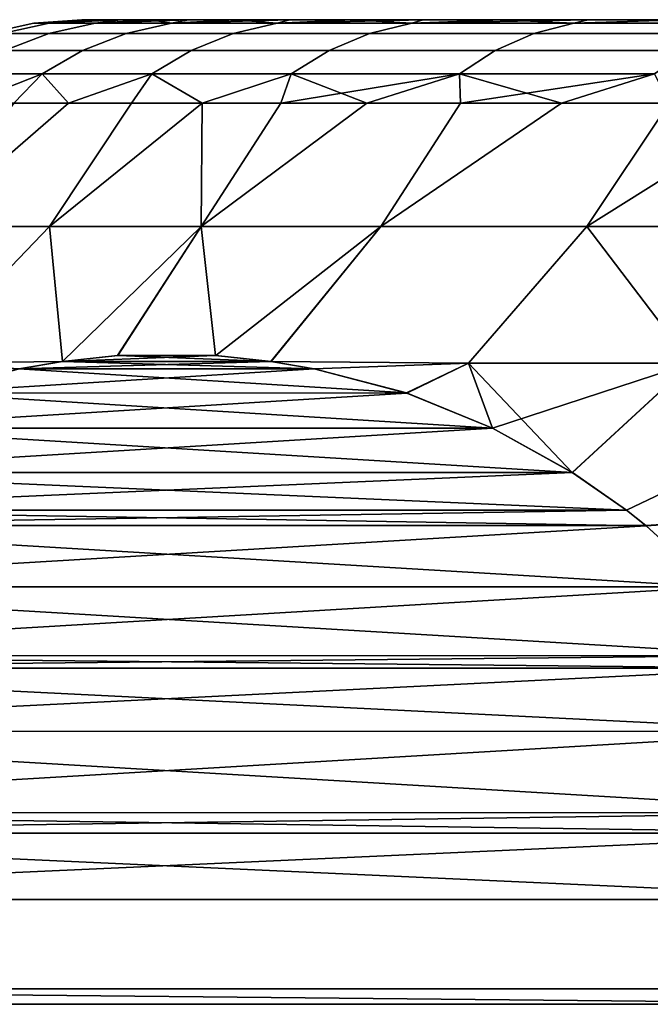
# Model space of a CAD drawing. Header units: metres. Extents: x -109 to 109, y -100 to 76.
# Tile 170 of 256: x -87.33 to -85.44, y 15.05 to 18. Entities that reach past the tile are written whole.
import ezdxf

# ---------------------------------------------------------------- set-up
doc = ezdxf.new("R2010")
doc.units = ezdxf.units.M
doc.layers.add('solid_21062310', color=7, linetype='CONTINUOUS')

msp = doc.modelspace()

# ---------------------------------------------------------------- linework, layer by layer
at = {"layer": 'solid_21062310'}
for points in [[(-87.289368, 17.989634), (-87.24334, 17.989634, -0.995517), (-87.383926, 17.958586, -1.008545), (-87.430557, 17.958586)], [(-87.24334, 17.989634, 0.995517), (-87.289368, 17.989634), (-87.430557, 17.958586), (-87.383926, 17.958586, 1.008545)], [(-87.24334, 17.989634, -0.995517), (-87.105659, 17.989634, -1.982541), (-87.244446, 17.958586, -2.008485), (-87.383926, 17.958586, -1.008545)], [(-87.105659, 17.989634, 1.982541), (-87.24334, 17.989634, 0.995517), (-87.383926, 17.958586, 1.008545), (-87.244446, 17.958586, 2.008485)], [(-87.289368, 17.989634), (-87.145752, 18, -0.000004), (-87.132782, 18, 0.521033), (-87.132782, 18, -0.521041)], [(-87.289368, 17.989634), (-87.24334, 17.989634, 0.995517), (-87.132782, 18, 0.521033), (-87.145752, 18, -0.000004)], [(-87.289368, 17.989634), (-87.132782, 18, -0.521041), (-87.24334, 17.989634, -0.995517)], [(-87.105659, 17.989634, -1.982541), (-86.877487, 17.989634, -2.95265), (-87.01329, 17.958586, -2.991289), (-87.244446, 17.958586, -2.008485)], [(-86.877487, 17.989634, 2.95265), (-87.105659, 17.989634, 1.982541), (-87.244446, 17.958586, 2.008485), (-87.01329, 17.958586, 2.991289)], [(-87.24334, 17.989634, 0.995517), (-87.105659, 17.989634, 1.982541), (-87.030159, 18, 1.563107), (-87.094131, 18, 1.043317)], [(-87.24334, 17.989634, 0.995517), (-87.094131, 18, 1.043317), (-87.132782, 18, 0.521033)], [(-87.24334, 17.989634, -0.995517), (-87.132782, 18, -0.521041), (-87.094131, 18, -1.043324)], [(-87.24334, 17.989634, -0.995517), (-87.094131, 18, -1.043324), (-87.030159, 18, -1.563115)], [(-87.24334, 17.989634, -0.995517), (-87.030159, 18, -1.563115), (-87.105659, 17.989634, -1.982541)], [(-87.132782, 18, -0.521041), (-87.132782, 18, 0.521033), (-87.094131, 18, 1.043317)], [(-87.094131, 18, -1.043324), (-87.132782, 18, -0.521041), (-87.094131, 18, 1.043317)], [(-87.105659, 17.989634, 1.982541), (-86.941238, 18, 2.076664), (-87.030159, 18, 1.563107)], [(-86.877487, 17.989634, 2.95265), (-86.941238, 18, 2.076664), (-87.105659, 17.989634, 1.982541)], [(-87.105659, 17.989634, -1.982541), (-87.030159, 18, -1.563115), (-86.941238, 18, -2.076672)], [(-87.105659, 17.989634, -1.982541), (-86.941238, 18, -2.076672), (-86.826881, 18, -2.58517)], [(-87.105659, 17.989634, -1.982541), (-86.826881, 18, -2.58517), (-86.877487, 17.989634, -2.95265)], [(-87.094131, 18, -1.043324), (-87.094131, 18, 1.043317), (-87.030159, 18, 1.563107)], [(-87.030159, 18, -1.563115), (-87.094131, 18, -1.043324), (-87.030159, 18, 1.563107)], [(-87.030159, 18, -1.563115), (-87.030159, 18, 1.563107), (-86.941238, 18, 2.076664)], [(-86.941238, 18, -2.076672), (-87.030159, 18, -1.563115), (-86.941238, 18, 2.076664)], [(-86.877487, 17.989634, -2.95265), (-86.560783, 17.989634, -3.897569), (-86.692444, 17.958586, -3.948573), (-87.01329, 17.958586, -2.991289)], [(-86.560783, 17.989634, 3.897569), (-86.877487, 17.989634, 2.95265), (-87.01329, 17.958586, 2.991289), (-86.692444, 17.958586, 3.948573)], [(-86.941238, 18, -2.076672), (-86.941238, 18, 2.076664), (-86.826881, 18, 2.585162)], [(-86.877487, 17.989634, 2.95265), (-86.826881, 18, 2.585162), (-86.941238, 18, 2.076664)], [(-86.826881, 18, -2.58517), (-86.941238, 18, -2.076672), (-86.826881, 18, 2.585162)], [(-86.877487, 17.989634, 2.95265), (-86.687096, 18, 3.089872), (-86.826881, 18, 2.585162)], [(-86.560783, 17.989634, 3.897569), (-86.687096, 18, 3.089872), (-86.877487, 17.989634, 2.95265)], [(-86.877487, 17.989634, -2.95265), (-86.826881, 18, -2.58517), (-86.687088, 18, -3.089879)], [(-86.877487, 17.989634, -2.95265), (-86.687088, 18, -3.089879), (-86.522949, 18, -3.587205)], [(-86.877487, 17.989634, -2.95265), (-86.522949, 18, -3.587205), (-86.560783, 17.989634, -3.897569)], [(-86.826881, 18, -2.58517), (-86.826881, 18, 2.585162), (-86.687096, 18, 3.089872)], [(-86.687088, 18, -3.089879), (-86.826881, 18, -2.58517), (-86.687096, 18, 3.089872)], [(-86.560783, 17.989634, -3.897569), (-86.158241, 17.989634, -4.809234), (-86.284637, 17.958586, -4.872169), (-86.692444, 17.958586, -3.948573)], [(-86.158241, 17.989634, 4.809234), (-86.560783, 17.989634, 3.897569), (-86.692444, 17.958586, 3.948573), (-86.284637, 17.958586, 4.872169)], [(-86.687088, 18, -3.089879), (-86.687096, 18, 3.089872), (-86.522957, 18, 3.587198)], [(-86.560783, 17.989634, 3.897569), (-86.522957, 18, 3.587198), (-86.687096, 18, 3.089872)], [(-86.522949, 18, -3.587205), (-86.687088, 18, -3.089879), (-86.522957, 18, 3.587198)], [(-86.560783, 17.989634, 3.897569), (-86.335564, 18, 4.073545), (-86.522957, 18, 3.587198)], [(-86.158241, 17.989634, 4.809234), (-86.335564, 18, 4.073545), (-86.560783, 17.989634, 3.897569)], [(-86.560783, 17.989634, -3.897569), (-86.522949, 18, -3.587205), (-86.335556, 18, -4.073552)], [(-86.560783, 17.989634, -3.897569), (-86.335556, 18, -4.073552), (-86.124207, 18, -4.549977)], [(-86.560783, 17.989634, -3.897569), (-86.124207, 18, -4.549977), (-86.158241, 17.989634, -4.809234)], [(-86.522949, 18, -3.587205), (-86.522957, 18, 3.587198), (-86.335564, 18, 4.073545)], [(-86.335556, 18, -4.073552), (-86.522949, 18, -3.587205), (-86.335564, 18, 4.073545)], [(-86.335556, 18, -4.073552), (-86.335564, 18, 4.073545), (-86.124207, 18, 4.549971)], [(-86.158241, 17.989634, 4.809234), (-86.124207, 18, 4.549971), (-86.335564, 18, 4.073545)], [(-86.124207, 18, -4.549977), (-86.335556, 18, -4.073552), (-86.124207, 18, 4.549971)], [(-86.158241, 17.989634, -4.809234), (-85.673302, 17.989634, -5.679869), (-85.79335, 17.958586, -5.754197), (-86.284637, 17.958586, -4.872169)], [(-85.673302, 17.989634, 5.679869), (-86.158241, 17.989634, 4.809234), (-86.284637, 17.958586, 4.872169), (-85.79335, 17.958586, 5.754197)], [(-86.158241, 17.989634, 4.809234), (-85.888641, 18, 5.017721), (-86.124207, 18, 4.549971)], [(-85.673302, 17.989634, 5.679869), (-85.888641, 18, 5.017721), (-86.158241, 17.989634, 4.809234)], [(-86.158241, 17.989634, -4.809234), (-86.124207, 18, -4.549977), (-85.888641, 18, -5.017728)], [(-86.158241, 17.989634, -4.809234), (-85.888641, 18, -5.017728), (-85.630638, 18, -5.473486)], [(-86.158241, 17.989634, -4.809234), (-85.630638, 18, -5.473486), (-85.673302, 17.989634, -5.679869)], [(-86.124207, 18, -4.549977), (-86.124207, 18, 4.549971), (-85.888641, 18, 5.017721)], [(-85.888641, 18, -5.017728), (-86.124207, 18, -4.549977), (-85.888641, 18, 5.017721)], [(-85.888641, 18, -5.017728), (-85.888641, 18, 5.017721), (-85.630638, 18, 5.473479)], [(-85.673302, 17.989634, 5.679869), (-85.630638, 18, 5.473479), (-85.888641, 18, 5.017721)], [(-85.630638, 18, -5.473486), (-85.888641, 18, -5.017728), (-85.630638, 18, 5.473479)], [(-85.673302, 17.989634, -5.679869), (-85.1101, 17.989634, -6.502046), (-85.222771, 17.958586, -6.587133), (-85.79335, 17.958586, -5.754197)], [(-85.1101, 17.989634, 6.502046), (-85.673302, 17.989634, 5.679869), (-85.79335, 17.958586, 5.754197), (-85.222771, 17.958586, 6.587133)], [(-85.673302, 17.989634, 5.679869), (-85.351974, 18, 5.913928), (-85.630638, 18, 5.473479)], [(-85.1101, 17.989634, 6.502046), (-85.351974, 18, 5.913928), (-85.673302, 17.989634, 5.679869)], [(-85.673302, 17.989634, -5.679869), (-85.630638, 18, -5.473486), (-85.351974, 18, -5.913934)], [(-85.1101, 17.989634, -6.502046), (-85.673302, 17.989634, -5.679869), (-85.351974, 18, -5.913934), (-85.05175, 18, -6.33997)], [(-85.388298, 18, 0.451954), (-85.630638, 18, -5.473486), (-85.630638, 18, 5.473479), (-85.351974, 18, 5.913928)], [(-85.297386, 18, -1.346286), (-85.351974, 18, -5.913934), (-85.630638, 18, -5.473486), (-85.388298, 18, -0.451956)], [(-85.388298, 18, 0.451954), (-85.388298, 18, -0.451956), (-85.630638, 18, -5.473486)], [(-87.383926, 17.958586, -1.008545), (-87.244446, 17.958586, -2.008485), (-87.37738, 17.907503, -2.033335), (-87.518593, 17.907503, -1.021023)], [(-87.244446, 17.958586, 2.008485), (-87.383926, 17.958586, 1.008545), (-87.518593, 17.907503, 1.021023), (-87.37738, 17.907503, 2.033335)], [(-87.244446, 17.958586, -2.008485), (-87.01329, 17.958586, -2.991289), (-87.143364, 17.907503, -3.028299), (-87.37738, 17.907503, -2.033335)], [(-87.01329, 17.958586, 2.991289), (-87.244446, 17.958586, 2.008485), (-87.37738, 17.907503, 2.033335), (-87.143364, 17.907503, 3.028299)], [(-87.01329, 17.958586, -2.991289), (-86.692444, 17.958586, -3.948573), (-86.81855, 17.907503, -3.997427), (-87.143364, 17.907503, -3.028299)], [(-86.692444, 17.958586, 3.948573), (-87.01329, 17.958586, 2.991289), (-87.143364, 17.907503, 3.028299), (-86.81855, 17.907503, 3.997427)], [(-86.692444, 17.958586, -3.948573), (-86.284637, 17.958586, -4.872169), (-86.405693, 17.907503, -4.93245), (-86.81855, 17.907503, -3.997427)], [(-86.284637, 17.958586, 4.872169), (-86.692444, 17.958586, 3.948573), (-86.81855, 17.907503, 3.997427), (-86.405693, 17.907503, 4.93245)], [(-86.284637, 17.958586, -4.872169), (-85.79335, 17.958586, -5.754197), (-85.908333, 17.907503, -5.825392), (-86.405693, 17.907503, -4.93245)], [(-85.79335, 17.958586, 5.754197), (-86.284637, 17.958586, 4.872169), (-86.405693, 17.907503, 4.93245), (-85.908333, 17.907503, 5.825392)], [(-85.79335, 17.958586, -5.754197), (-85.222771, 17.958586, -6.587133), (-85.330696, 17.907503, -6.668633), (-85.908333, 17.907503, -5.825392)], [(-85.222771, 17.958586, 6.587133), (-85.79335, 17.958586, 5.754197), (-85.908333, 17.907503, 5.825392), (-85.330696, 17.907503, 6.668633)], [(-87.37738, 17.907503, -2.033335), (-87.143364, 17.907503, -3.028299), (-87.264999, 17.837454, -3.062907), (-87.501686, 17.837454, -2.056572)], [(-87.143364, 17.907503, 3.028299), (-87.37738, 17.907503, 2.033335), (-87.501686, 17.837454, 2.056572), (-87.264999, 17.837454, 3.062907)], [(-87.143364, 17.907503, -3.028299), (-86.81855, 17.907503, -3.997427), (-86.93647, 17.837454, -4.04311), (-87.264999, 17.837454, -3.062907)], [(-86.81855, 17.907503, 3.997427), (-87.143364, 17.907503, 3.028299), (-87.264999, 17.837454, 3.062907), (-86.93647, 17.837454, 4.04311)], [(-86.81855, 17.907503, -3.997427), (-86.405693, 17.907503, -4.93245), (-86.518898, 17.837454, -4.988819), (-86.93647, 17.837454, -4.04311)], [(-86.405693, 17.907503, 4.93245), (-86.81855, 17.907503, 3.997427), (-86.93647, 17.837454, 4.04311), (-86.518898, 17.837454, 4.988819)], [(-86.405693, 17.907503, -4.93245), (-85.908333, 17.907503, -5.825392), (-86.015846, 17.837454, -5.891965), (-86.518898, 17.837454, -4.988819)], [(-85.908333, 17.907503, 5.825392), (-86.405693, 17.907503, 4.93245), (-86.518898, 17.837454, 4.988819), (-86.015846, 17.837454, 5.891965)], [(-85.908333, 17.907503, -5.825392), (-85.330696, 17.907503, -6.668633), (-85.431618, 17.837454, -6.744843), (-86.015846, 17.837454, -5.891965)], [(-85.330696, 17.907503, 6.668633), (-85.908333, 17.907503, 5.825392), (-86.015846, 17.837454, 5.891965), (-85.431618, 17.837454, 6.744843)], [(-87.501686, 17.837454, -2.056572), (-87.264999, 17.837454, -3.062907), (-87.488457, 17.75, -2.665768), (-87.602852, 17.75, -2.139897)], [(-87.264999, 17.837454, 3.062907), (-87.501686, 17.837454, 2.056572), (-87.488457, 17.75, 2.665769)], [(-87.264999, 17.837454, -3.062907), (-87.349167, 17.75, -3.185601), (-87.488457, 17.75, -2.665768)], [(-87.264999, 17.837454, 3.062907), (-87.488457, 17.75, 2.665769), (-87.349167, 17.75, 3.185601)], [(-87.264999, 17.837454, -3.062907), (-86.93647, 17.837454, -4.04311), (-87.185303, 17.75, -3.698217), (-87.349167, 17.75, -3.185601)], [(-87.264999, 17.837454, 3.062907), (-87.349167, 17.75, 3.185601), (-87.185303, 17.75, 3.698217)], [(-86.93647, 17.837454, 4.04311), (-87.264999, 17.837454, 3.062907), (-87.185303, 17.75, 3.698217)], [(-86.93647, 17.837454, -4.04311), (-86.997231, 17.75, -4.202455), (-87.185303, 17.75, -3.698217)], [(-86.93647, 17.837454, 4.04311), (-87.185303, 17.75, 3.698217), (-86.997231, 17.75, 4.202455)], [(-86.93647, 17.837454, -4.04311), (-86.518898, 17.837454, -4.988819), (-86.785385, 17.75, -4.697173), (-86.997231, 17.75, -4.202455)], [(-86.93647, 17.837454, 4.04311), (-86.997231, 17.75, 4.202455), (-86.785385, 17.75, 4.697173)], [(-86.518898, 17.837454, 4.988819), (-86.93647, 17.837454, 4.04311), (-86.785385, 17.75, 4.697173)], [(-86.518898, 17.837454, -4.988819), (-86.550232, 17.75, -5.18125), (-86.785385, 17.75, -4.697173)], [(-86.518898, 17.837454, 4.988819), (-86.785385, 17.75, 4.697173), (-86.550232, 17.75, 5.18125)], [(-86.015846, 17.837454, -5.891965), (-86.292313, 17.75, -5.653589), (-86.550232, 17.75, -5.18125)], [(-86.518898, 17.837454, -4.988819), (-86.015846, 17.837454, -5.891965), (-86.550232, 17.75, -5.18125)], [(-86.518898, 17.837454, 4.988819), (-86.550232, 17.75, 5.18125), (-86.292313, 17.75, 5.653589)], [(-86.015846, 17.837454, 5.891965), (-86.518898, 17.837454, 4.988819), (-86.292313, 17.75, 5.653589)], [(-86.015846, 17.837454, -5.891965), (-86.012215, 17.75, -6.113122), (-86.292313, 17.75, -5.653589)], [(-86.015846, 17.837454, 5.891965), (-86.292313, 17.75, 5.653589), (-86.012215, 17.75, 6.113122)], [(-86.015846, 17.837454, -5.891965), (-85.431618, 17.837454, -6.744843), (-86.012215, 17.75, -6.113122)], [(-86.015846, 17.837454, 5.891965), (-86.012215, 17.75, 6.113122), (-85.710571, 17.75, 6.558806)], [(-85.431618, 17.837454, 6.744843), (-86.015846, 17.837454, 5.891965), (-85.710571, 17.75, 6.558806)], [(-85.431618, 17.837454, -6.744843), (-85.710571, 17.75, -6.558806), (-86.012215, 17.75, -6.113122)], [(-85.431618, 17.837454, -6.744843), (-85.388054, 17.75, -6.989633), (-85.710571, 17.75, -6.558806)], [(-85.431618, 17.837454, 6.744843), (-85.710571, 17.75, 6.558806), (-85.388054, 17.75, 6.989633)], [(-87.185303, 17.75, -3.698217), (-86.997231, 17.75, -4.202455), (-87.24308, 17.381361, -4.591813), (-87.611443, 17.381361, -3.610326)], [(-87.349167, 17.75, -3.185601), (-87.185303, 17.75, -3.698217), (-87.611443, 17.381361, -3.610326)], [(-86.997231, 17.75, 4.202455), (-87.185303, 17.75, 3.698217), (-87.611443, 17.381361, 3.610326), (-87.24308, 17.381361, 4.591813)], [(-87.185303, 17.75, 3.698217), (-87.349167, 17.75, 3.185601), (-87.611443, 17.381361, 3.610326)], [(-86.785385, 17.75, -4.697173), (-86.550232, 17.75, -5.18125), (-86.788223, 17.381361, -5.53633), (-87.24308, 17.381361, -4.591813)], [(-86.997231, 17.75, -4.202455), (-86.785385, 17.75, -4.697173), (-87.24308, 17.381361, -4.591813)], [(-86.785385, 17.75, 4.697173), (-87.24308, 17.381361, 4.591813), (-87.203995, 16.976854, 5.460135), (-86.788223, 17.381361, 5.53633)], [(-86.785385, 17.75, 4.697173), (-86.997231, 17.75, 4.202455), (-87.24308, 17.381361, 4.591813)], [(-86.292313, 17.75, -5.653589), (-86.012215, 17.75, -6.113122), (-86.250534, 17.381361, -6.436272), (-86.788223, 17.381361, -5.53633)], [(-86.550232, 17.75, -5.18125), (-86.292313, 17.75, -5.653589), (-86.788223, 17.381361, -5.53633)], [(-86.012215, 17.75, 6.113122), (-86.292313, 17.75, 5.653589), (-86.788223, 17.381361, 5.53633), (-86.250534, 17.381361, 6.436272)], [(-86.550232, 17.75, 5.18125), (-86.785385, 17.75, 4.697173), (-86.788223, 17.381361, 5.53633)], [(-86.292313, 17.75, 5.653589), (-86.550232, 17.75, 5.18125), (-86.788223, 17.381361, 5.53633)], [(-85.710571, 17.75, -6.558806), (-85.388054, 17.75, -6.989633), (-85.634338, 17.381361, -7.284393), (-86.250534, 17.381361, -6.436272)], [(-86.012215, 17.75, -6.113122), (-85.710571, 17.75, -6.558806), (-86.250534, 17.381361, -6.436272)], [(-85.388054, 17.75, 6.989633), (-85.710571, 17.75, 6.558806), (-86.250534, 17.381361, 6.436272), (-85.634338, 17.381361, 7.284393)], [(-85.710571, 17.75, 6.558806), (-86.012215, 17.75, 6.113122), (-86.250534, 17.381361, 6.436272)], [(-85.04541, 17.75, -7.404627), (-84.683403, 17.75, -7.802847), (-84.944603, 17.381361, -8.073864), (-85.634338, 17.381361, -7.284393)], [(-85.388054, 17.75, -6.989633), (-85.04541, 17.75, -7.404627), (-85.634338, 17.381361, -7.284393)], [(-85.04541, 17.75, 7.404627), (-85.634338, 17.381361, 7.284393), (-85.322708, 16.972231, 8.164341), (-84.944603, 17.381361, 8.073864)], [(-85.04541, 17.75, 7.404627), (-85.388054, 17.75, 6.989633), (-85.634338, 17.381361, 7.284393)], [(-87.982727, 16.972231, -3.555785), (-87.611443, 17.381361, -3.610326), (-87.24308, 17.381361, -4.591813), (-87.63578, 16.972231, -4.526704)], [(-87.635803, 16.972231, 4.526659), (-87.24308, 17.381361, 4.591813), (-87.611443, 17.381361, 3.610326)], [(-87.635803, 16.972231, 4.526659), (-87.203995, 16.976854, 5.460135), (-87.24308, 17.381361, 4.591813)], [(-87.63578, 16.972231, -4.526704), (-87.24308, 17.381361, -4.591813), (-86.788223, 17.381361, -5.53633), (-87.203949, 16.976845, -5.460221)], [(-87.203995, 16.976854, 5.460135), (-87.039047, 16.99461, 5.745834), (-86.788223, 17.381361, 5.53633)], [(-87.037666, 16.99468, -5.748225), (-87.203949, 16.976845, -5.460221), (-86.788223, 17.381361, -5.53633)], [(-87.039047, 16.99461, 5.745834), (-86.745483, 16.994656, 6.254296), (-86.788223, 17.381361, 5.53633)], [(-86.744408, 16.994631, -6.256166), (-87.037666, 16.99468, -5.748225), (-86.788223, 17.381361, -5.53633), (-86.250534, 17.381361, -6.436272)], [(-86.745483, 16.994656, 6.254296), (-86.58007, 16.976851, 6.5408), (-86.250534, 17.381361, 6.436272), (-86.788223, 17.381361, 5.53633)], [(-86.579498, 16.976851, -6.541797), (-86.744408, 16.994631, -6.256166), (-86.250534, 17.381361, -6.436272)], [(-86.58007, 16.976851, 6.5408), (-85.98867, 16.972231, 7.379821), (-85.634338, 17.381361, 7.284393), (-86.250534, 17.381361, 6.436272)], [(-86.579498, 16.976851, -6.541797), (-86.250534, 17.381361, -6.436272), (-85.634338, 17.381361, -7.284393), (-85.988029, 16.972231, -7.380653)], [(-85.678253, 16.644962, 8.102802), (-85.322708, 16.972231, 8.164341), (-85.634338, 17.381361, 7.284393), (-85.98867, 16.972231, 7.379821)], [(-85.988029, 16.972231, -7.380653), (-85.634338, 17.381361, -7.284393), (-84.944603, 17.381361, -8.073864), (-85.32206, 16.972231, -8.165041)], [(-87.334137, 16.954721, 5.234728), (-87.203995, 16.976854, 5.460135), (-87.635803, 16.972231, 4.526659)], [(-87.332764, 16.954994, -5.237101), (-87.63578, 16.972231, -4.526704), (-87.203949, 16.976845, -5.460221)], [(-87.334137, 16.954721, 5.234728), (-86.58007, 16.976851, 6.5408), (-87.203995, 16.976854, 5.460135)], [(-87.334137, 16.954721, 5.234728), (-86.450874, 16.954859, 6.764576), (-86.58007, 16.976851, 6.5408)], [(-87.332764, 16.954994, -5.237101), (-87.203949, 16.976845, -5.460221), (-86.450447, 16.954845, -6.765324)], [(-87.203995, 16.976854, 5.460135), (-86.58007, 16.976851, 6.5408), (-86.745483, 16.994656, 6.254296)], [(-87.203995, 16.976854, 5.460135), (-86.745483, 16.994656, 6.254296), (-87.039047, 16.99461, 5.745834)], [(-86.579498, 16.976851, -6.541797), (-87.203949, 16.976845, -5.460221), (-87.037666, 16.99468, -5.748225)], [(-86.450447, 16.954845, -6.765324), (-87.203949, 16.976845, -5.460221), (-86.579498, 16.976851, -6.541797)], [(-86.579498, 16.976851, -6.541797), (-87.037666, 16.99468, -5.748225), (-86.744408, 16.994631, -6.256166)], [(-86.450874, 16.954859, 6.764576), (-85.98867, 16.972231, 7.379821), (-86.58007, 16.976851, 6.5408)], [(-86.450447, 16.954845, -6.765324), (-86.579498, 16.976851, -6.541797), (-85.988029, 16.972231, -7.380653)], [(-87.611633, 16.882431, 4.754081), (-86.173637, 16.882639, 7.244762), (-87.334137, 16.954721, 5.234728)], [(-87.332764, 16.954994, -5.237101), (-86.450447, 16.954845, -6.765324), (-87.61042, 16.882828, -4.756185)], [(-87.61042, 16.882828, -4.756185), (-86.450447, 16.954845, -6.765324), (-86.173485, 16.882553, -7.24503)], [(-87.334137, 16.954721, 5.234728), (-86.173637, 16.882639, 7.244762), (-86.450874, 16.954859, 6.764576)], [(-86.450874, 16.954859, 6.764576), (-86.173637, 16.882639, 7.244762), (-85.98867, 16.972231, 7.379821)], [(-86.173485, 16.882553, -7.24503), (-86.450447, 16.954845, -6.765324), (-85.988029, 16.972231, -7.380653)], [(-86.173637, 16.882639, 7.244762), (-85.916885, 16.777748, 7.689479), (-85.98867, 16.972231, 7.379821)], [(-85.916405, 16.777451, -7.690314), (-86.173485, 16.882553, -7.24503), (-85.988029, 16.972231, -7.380653)], [(-85.916885, 16.777748, 7.689479), (-85.678253, 16.644962, 8.102802), (-85.98867, 16.972231, 7.379821)], [(-85.916405, 16.777451, -7.690314), (-85.988029, 16.972231, -7.380653), (-85.32206, 16.972231, -8.165041)], [(-85.677452, 16.644457, -8.104186), (-85.916405, 16.777451, -7.690314), (-85.32206, 16.972231, -8.165041)], [(-85.678253, 16.644962, 8.102802), (-85.515823, 16.53183, 8.38413), (-84.592087, 16.972231, 8.889027), (-85.322708, 16.972231, 8.164341)], [(-85.677452, 16.644457, -8.104186), (-85.32206, 16.972231, -8.165041), (-84.591454, 16.972231, -8.889602), (-85.515816, 16.531847, -8.384145)], [(-85.45771, 16.485981, 8.484785), (-84.772934, 16.529663, 9.119495), (-84.592087, 16.972231, 8.889027), (-85.515823, 16.53183, 8.38413)], [(-85.456902, 16.485342, -8.486194), (-85.515816, 16.531847, -8.384145), (-84.591454, 16.972231, -8.889602), (-84.772964, 16.529663, -9.119469)], [(-87.868286, 16.777517, 4.309555), (-85.916885, 16.777748, 7.689479), (-87.611633, 16.882431, 4.754081)], [(-87.61042, 16.882828, -4.756185), (-86.173485, 16.882553, -7.24503), (-87.867409, 16.777903, -4.311066)], [(-87.867409, 16.777903, -4.311066), (-86.173485, 16.882553, -7.24503), (-85.916405, 16.777451, -7.690314)], [(-87.611633, 16.882431, 4.754081), (-85.916885, 16.777748, 7.689479), (-86.173637, 16.882639, 7.244762)], [(-87.868286, 16.777517, 4.309555), (-88.106796, 16.64468, 3.896437), (-85.678253, 16.644962, 8.102802)], [(-87.867409, 16.777903, -4.311066), (-85.916405, 16.777451, -7.690314), (-88.106216, 16.645052, -3.897441)], [(-88.106216, 16.645052, -3.897441), (-85.916405, 16.777451, -7.690314), (-85.677452, 16.644457, -8.104186)], [(-87.868286, 16.777517, 4.309555), (-85.678253, 16.644962, 8.102802), (-85.916885, 16.777748, 7.689479)], [(-88.106216, 16.645052, -3.897441), (-85.515816, 16.531847, -8.384145), (-88.268791, 16.53183, -3.615861)], [(-88.268738, 16.531847, 3.615945), (-85.515823, 16.53183, 8.38413), (-85.678253, 16.644962, 8.102802)], [(-88.106796, 16.64468, 3.896437), (-88.268738, 16.531847, 3.615945), (-85.678253, 16.644962, 8.102802)], [(-88.106216, 16.645052, -3.897441), (-85.677452, 16.644457, -8.104186), (-85.515816, 16.531847, -8.384145)], [(-88.327377, 16.485571, 3.51438), (-85.515823, 16.53183, 8.38413), (-88.268738, 16.531847, 3.615945)], [(-88.327377, 16.485571, 3.51438), (-85.45771, 16.485981, 8.484785), (-85.515823, 16.53183, 8.38413)], [(-88.268791, 16.53183, -3.615861), (-85.456902, 16.485342, -8.486194), (-88.326881, 16.485998, -3.515244)], [(-88.268791, 16.53183, -3.615861), (-85.515816, 16.531847, -8.384145), (-85.456902, 16.485342, -8.486194)], [(-84.772934, 16.529663, 9.119495), (-85.45771, 16.485981, 8.484785), (-85.256058, 16.30254, 8.834069)], [(-85.25531, 16.301785, -8.835362), (-85.456902, 16.485342, -8.486194), (-84.772964, 16.529663, -9.119469)], [(-88.529099, 16.301991, 3.164996), (-85.256058, 16.30254, 8.834069), (-88.327377, 16.485571, 3.51438)], [(-88.326881, 16.485998, -3.515244), (-85.456902, 16.485342, -8.486194), (-88.528618, 16.302475, -3.165819)], [(-88.528618, 16.302475, -3.165819), (-85.456902, 16.485342, -8.486194), (-85.25531, 16.301785, -8.835362)], [(-88.327377, 16.485571, 3.51438), (-85.256058, 16.30254, 8.834069), (-85.45771, 16.485981, 8.484785)], [(-88.529099, 16.301991, 3.164996), (-88.711182, 16.096367, 2.849618), (-85.073952, 16.097019, 9.149484)], [(-88.528618, 16.302475, -3.165819), (-85.25531, 16.301785, -8.835362), (-88.710777, 16.096863, -2.850309)], [(-88.710777, 16.096863, -2.850309), (-85.25531, 16.301785, -8.835362), (-85.073227, 16.096098, -9.150729)], [(-88.529099, 16.301991, 3.164996), (-85.073952, 16.097019, 9.149484), (-85.256058, 16.30254, 8.834069)], [(-88.740021, 16.059362, 2.799659), (-85.044601, 16.059381, 9.200318), (-85.073952, 16.097019, 9.149484)], [(-88.711182, 16.096367, 2.849618), (-88.740021, 16.059362, 2.799659), (-85.073952, 16.097019, 9.149484)], [(-88.710777, 16.096863, -2.850309), (-85.044594, 16.059353, -9.200329), (-88.740013, 16.059374, -2.79968)], [(-88.710777, 16.096863, -2.850309), (-85.073227, 16.096098, -9.150729), (-85.044594, 16.059353, -9.200329)], [(-88.873322, 15.869637, 2.568784), (-84.911751, 15.870354, 9.430427), (-85.044601, 16.059381, 9.200318)], [(-88.873322, 15.869637, 2.568784), (-85.044601, 16.059381, 9.200318), (-88.740021, 16.059362, 2.799659)], [(-88.740013, 16.059374, -2.79968), (-84.911072, 15.869287, -9.431595), (-88.873009, 15.870123, -2.569326)], [(-88.740013, 16.059374, -2.79968), (-85.044594, 16.059353, -9.200329), (-84.911072, 15.869287, -9.431595)], [(-88.873322, 15.869637, 2.568784), (-89.013802, 15.626369, 2.325463), (-84.771164, 15.627045, 9.673918)], [(-88.873009, 15.870123, -2.569326), (-84.911072, 15.869287, -9.431595), (-89.013565, 15.626826, -2.325873)], [(-89.013565, 15.626826, -2.325873), (-84.911072, 15.869287, -9.431595), (-84.770622, 15.626023, -9.674856)], [(-88.873322, 15.869637, 2.568784), (-84.771164, 15.627045, 9.673918), (-84.911751, 15.870354, 9.430427)], [(-89.044403, 15.565057, 2.272456), (-84.740219, 15.565064, 9.72752), (-84.771164, 15.627045, 9.673918)], [(-89.013802, 15.626369, 2.325463), (-89.044403, 15.565057, 2.272456), (-84.771164, 15.627045, 9.673918)], [(-89.013565, 15.626826, -2.325873), (-84.740196, 15.565052, -9.727561), (-89.044403, 15.565061, -2.272462)], [(-89.013565, 15.626826, -2.325873), (-84.770622, 15.626023, -9.674856), (-84.740196, 15.565052, -9.727561)], [(-89.132851, 15.366306, 2.119261), (-84.651985, 15.366855, 9.880346), (-84.740219, 15.565064, 9.72752)], [(-89.132851, 15.366306, 2.119261), (-84.740219, 15.565064, 9.72752), (-89.044403, 15.565057, 2.272456)], [(-89.044403, 15.565061, -2.272462), (-84.651649, 15.366032, -9.880936), (-89.132683, 15.366718, -2.119551)], [(-89.044403, 15.565061, -2.272462), (-84.740196, 15.565052, -9.727561), (-84.651649, 15.366032, -9.880936)], [(-89.228905, 15.099133, 1.952888), (-84.555832, 15.099533, 10.046894), (-84.651985, 15.366855, 9.880346), (-89.132851, 15.366306, 2.119261)], [(-89.132683, 15.366718, -2.119551), (-84.651649, 15.366032, -9.880936), (-84.555649, 15.098951, -10.047214), (-89.228798, 15.099483, -1.953077)], [(-89.228905, 15.099133, 1.952888), (-89.242836, 15.052972, 1.92876), (-84.541779, 15.052974, 10.071234), (-84.555832, 15.099533, 10.046894)], [(-89.228798, 15.099483, -1.953077), (-84.541771, 15.052972, -10.071246), (-84.482826, 14.823749, -10.173345), (-89.242836, 15.052974, -1.928762)], [(-89.228798, 15.099483, -1.953077), (-84.555649, 15.098951, -10.047214), (-84.541771, 15.052972, -10.071246)], [(-89.242836, 15.052972, 1.92876), (-89.301765, 14.823805, 1.826687), (-84.482895, 14.824026, 10.173218), (-84.541779, 15.052974, 10.071234)], [(-89.242836, 15.052974, -1.928762), (-84.482826, 14.823749, -10.173345), (-89.301704, 14.824078, -1.826793)]]:
    msp.add_3dface(points, dxfattribs=at)

doc.saveas('drawing.dxf')
